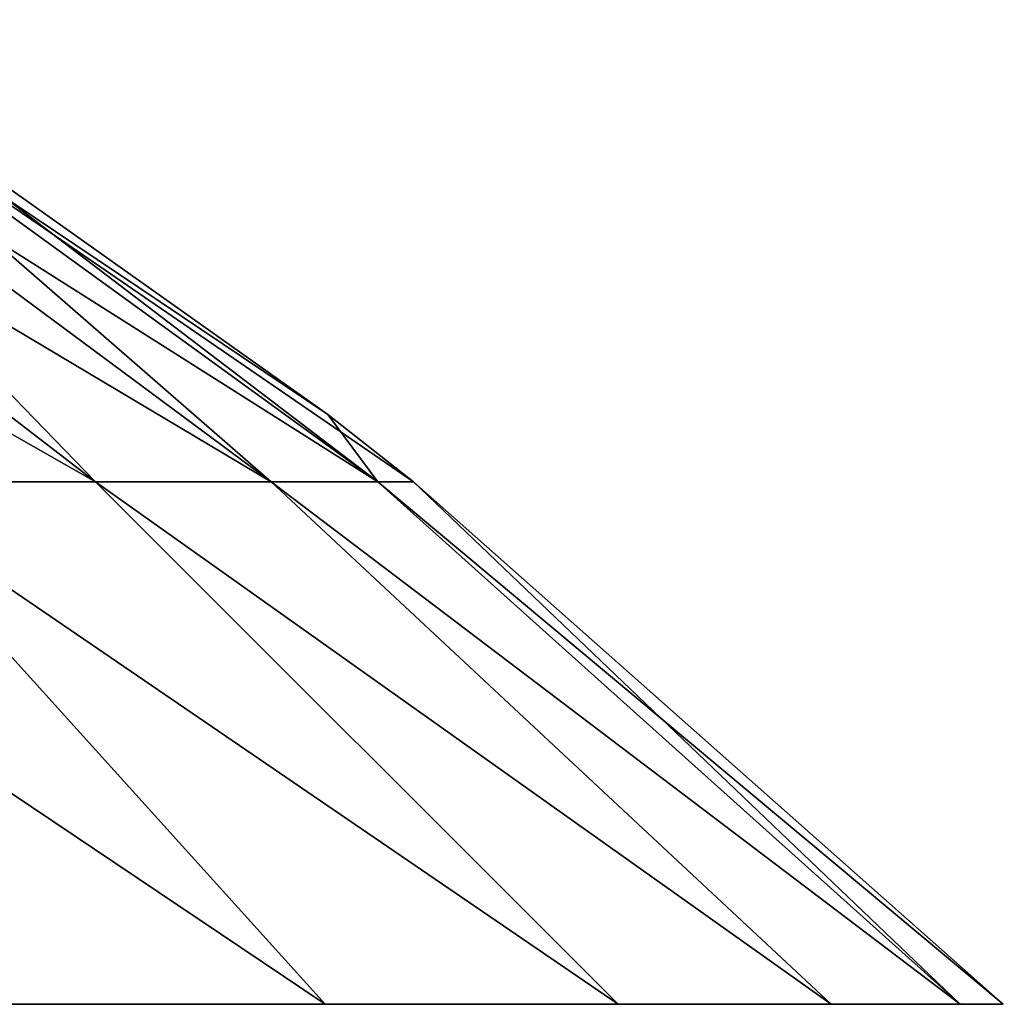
# Model space of a CAD drawing. Header units: millimetres. Extents: x -112 to 112, y -55 to 40.
# Tile 92 of 171: x -10.43 to -9.928, y 39.057 to 39.56. Entities that reach past the tile are written whole.
import ezdxf

# ---------------------------------------------------------------- set-up
doc = ezdxf.new("R2010")
doc.units = ezdxf.units.MM
doc.header["$LTSCALE"] = 52.148148
for name, color, linetype in [('107', 7, 'CONTINUOUS'), ('108', 7, 'CONTINUOUS'), ('113', 7, 'CONTINUOUS'), ('114', 7, 'CONTINUOUS')]:
    doc.layers.add(name, color=color, linetype=linetype)

msp = doc.modelspace()

# ---------------------------------------------------------------- linework, layer by layer
at = {"layer": '107', "color": 253, "linetype": 'Continuous', "true_color": 0x999999}
for points in [[(-10.51543, 39.32354, 13.88913), (-10.39159, 39.32354, 13.61397), (-10.80582, 39.55974, 13.73672), (-10.51543, 39.32354, 13.88913)], [(-10.80582, 39.55974, 13.73672), (-10.39159, 39.32354, 13.61397), (-10.69824, 39.55974, 13.49768), (-10.80582, 39.55974, 13.73672)], [(-10.69824, 39.55974, 13.49768), (-10.30183, 39.32354, 13.3259), (-10.62026, 39.55974, 13.24741), (-10.69824, 39.55974, 13.49768)], [(-10.39159, 39.32354, 13.61397), (-10.30183, 39.32354, 13.3259), (-10.69824, 39.55974, 13.49768), (-10.39159, 39.32354, 13.61397)], [(-10.62026, 39.55974, 13.24741), (-10.24744, 39.32354, 13.02911), (-10.57301, 39.55974, 12.98958), (-10.62026, 39.55974, 13.24741)], [(-10.30183, 39.32354, 13.3259), (-10.24744, 39.32354, 13.02911), (-10.62026, 39.55974, 13.24741), (-10.30183, 39.32354, 13.3259)], [(-10.57301, 39.55974, 12.98958), (-10.27292, 39.358, 12.72792), (-10.55718, 39.55974, 12.72792), (-10.57301, 39.55974, 12.98958)], [(-10.22922, 39.32354, 12.72792), (-10.27292, 39.358, 12.72792), (-10.57301, 39.55974, 12.98958), (-10.22922, 39.32354, 12.72792)], [(-10.24744, 39.32354, 13.02911), (-10.22922, 39.32354, 12.72792), (-10.57301, 39.55974, 12.98958), (-10.24744, 39.32354, 13.02911)], [(-10.46267, 39.05657, 14.37372), (-10.27426, 39.05657, 14.07683), (-10.67153, 39.32354, 14.14735), (-10.46267, 39.05657, 14.37372)], [(-10.67153, 39.32354, 14.14735), (-10.27426, 39.05657, 14.07683), (-10.51543, 39.32354, 13.88913), (-10.67153, 39.32354, 14.14735)], [(-10.27426, 39.05657, 14.07683), (-10.12455, 39.05657, 13.75867), (-10.51543, 39.32354, 13.88913), (-10.27426, 39.05657, 14.07683)], [(-10.51543, 39.32354, 13.88913), (-10.12455, 39.05657, 13.75867), (-10.39159, 39.32354, 13.61397), (-10.51543, 39.32354, 13.88913)], [(-10.12455, 39.05657, 13.75867), (-10.01589, 39.05657, 13.42425), (-10.39159, 39.32354, 13.61397), (-10.12455, 39.05657, 13.75867)], [(-10.39159, 39.32354, 13.61397), (-10.01589, 39.05657, 13.42425), (-10.30183, 39.32354, 13.3259), (-10.39159, 39.32354, 13.61397)], [(-10.01589, 39.05657, 13.42425), (-9.95, 39.05657, 13.07886), (-10.30183, 39.32354, 13.3259), (-10.01589, 39.05657, 13.42425)], [(-10.30183, 39.32354, 13.3259), (-9.95, 39.05657, 13.07886), (-10.24744, 39.32354, 13.02911), (-10.30183, 39.32354, 13.3259)], [(-9.95, 39.05657, 13.07886), (-9.92792, 39.05657, 12.72792), (-10.24744, 39.32354, 13.02911), (-9.95, 39.05657, 13.07886)], [(-10.24744, 39.32354, 13.02911), (-9.92792, 39.05657, 12.72792), (-10.22922, 39.32354, 12.72792), (-10.24744, 39.32354, 13.02911)]]:
    msp.add_3dface(points, dxfattribs=at)
at = {"layer": '108', "color": 253, "linetype": 'Continuous', "true_color": 0x999999}
for points in [[(-10.39159, 39.32354, 11.84187), (-10.51543, 39.32354, 11.56672), (-10.69824, 39.55974, 11.95817), (-10.39159, 39.32354, 11.84187)], [(-10.62026, 39.55974, 12.20843), (-10.39159, 39.32354, 11.84187), (-10.69824, 39.55974, 11.95817), (-10.62026, 39.55974, 12.20843)], [(-10.57301, 39.55974, 12.46627), (-10.30183, 39.32354, 12.12994), (-10.62026, 39.55974, 12.20843), (-10.57301, 39.55974, 12.46627)], [(-10.30183, 39.32354, 12.12994), (-10.39159, 39.32354, 11.84187), (-10.62026, 39.55974, 12.20843), (-10.30183, 39.32354, 12.12994)], [(-10.24744, 39.32354, 12.42674), (-10.30183, 39.32354, 12.12994), (-10.57301, 39.55974, 12.46627), (-10.24744, 39.32354, 12.42674)], [(-10.55718, 39.55974, 12.72792), (-10.24744, 39.32354, 12.42674), (-10.57301, 39.55974, 12.46627), (-10.55718, 39.55974, 12.72792)], [(-10.55718, 39.55974, 12.72792), (-10.27292, 39.358, 12.72792), (-10.24744, 39.32354, 12.42674), (-10.55718, 39.55974, 12.72792)], [(-10.27292, 39.358, 12.72792), (-10.22922, 39.32354, 12.72792), (-10.24744, 39.32354, 12.42674), (-10.27292, 39.358, 12.72792)], [(-10.51543, 39.32354, 11.56672), (-10.27426, 39.05657, 11.37901), (-10.67153, 39.32354, 11.3085), (-10.51543, 39.32354, 11.56672)], [(-10.27426, 39.05657, 11.37901), (-10.46267, 39.05657, 11.08212), (-10.67153, 39.32354, 11.3085), (-10.27426, 39.05657, 11.37901)], [(-10.12455, 39.05657, 11.69717), (-10.27426, 39.05657, 11.37901), (-10.51543, 39.32354, 11.56672), (-10.12455, 39.05657, 11.69717)], [(-10.39159, 39.32354, 11.84187), (-10.12455, 39.05657, 11.69717), (-10.51543, 39.32354, 11.56672), (-10.39159, 39.32354, 11.84187)], [(-10.01589, 39.05657, 12.03159), (-10.12455, 39.05657, 11.69717), (-10.39159, 39.32354, 11.84187), (-10.01589, 39.05657, 12.03159)], [(-10.30183, 39.32354, 12.12994), (-10.01589, 39.05657, 12.03159), (-10.39159, 39.32354, 11.84187), (-10.30183, 39.32354, 12.12994)], [(-9.95, 39.05657, 12.37699), (-10.01589, 39.05657, 12.03159), (-10.30183, 39.32354, 12.12994), (-9.95, 39.05657, 12.37699)], [(-10.24744, 39.32354, 12.42674), (-9.95, 39.05657, 12.37699), (-10.30183, 39.32354, 12.12994), (-10.24744, 39.32354, 12.42674)], [(-10.22922, 39.32354, 12.72792), (-9.95, 39.05657, 12.37699), (-10.24744, 39.32354, 12.42674), (-10.22922, 39.32354, 12.72792)], [(-10.22922, 39.32354, 12.72792), (-9.92792, 39.05657, 12.72792), (-9.95, 39.05657, 12.37699), (-10.22922, 39.32354, 12.72792)]]:
    msp.add_3dface(points, dxfattribs=at)
at = {"layer": '113', "color": 253, "linetype": 'Continuous', "true_color": 0x999999}
for points in [[(-10.51543, 39.32354, -11.56672), (-10.39159, 39.32354, -11.84187), (-10.80582, 39.55974, -11.71913), (-10.51543, 39.32354, -11.56672)], [(-10.80582, 39.55974, -11.71913), (-10.39159, 39.32354, -11.84187), (-10.69824, 39.55974, -11.95817), (-10.80582, 39.55974, -11.71913)], [(-10.39159, 39.32354, -11.84187), (-10.30183, 39.32354, -12.12994), (-10.69824, 39.55974, -11.95817), (-10.39159, 39.32354, -11.84187)], [(-10.69824, 39.55974, -11.95817), (-10.30183, 39.32354, -12.12994), (-10.62026, 39.55974, -12.20843), (-10.69824, 39.55974, -11.95817)], [(-10.30183, 39.32354, -12.12994), (-10.24744, 39.32354, -12.42674), (-10.62026, 39.55974, -12.20843), (-10.30183, 39.32354, -12.12994)], [(-10.62026, 39.55974, -12.20843), (-10.24744, 39.32354, -12.42674), (-10.57301, 39.55974, -12.46627), (-10.62026, 39.55974, -12.20843)], [(-10.57301, 39.55974, -12.46627), (-10.27292, 39.358, -12.72792), (-10.55718, 39.55974, -12.72792), (-10.57301, 39.55974, -12.46627)], [(-10.22922, 39.32354, -12.72792), (-10.27292, 39.358, -12.72792), (-10.57301, 39.55974, -12.46627), (-10.22922, 39.32354, -12.72792)], [(-10.24744, 39.32354, -12.42674), (-10.22922, 39.32354, -12.72792), (-10.57301, 39.55974, -12.46627), (-10.24744, 39.32354, -12.42674)], [(-10.67153, 39.32354, -11.3085), (-10.27426, 39.05657, -11.37901), (-10.51543, 39.32354, -11.56672), (-10.67153, 39.32354, -11.3085)], [(-10.46267, 39.05657, -11.08212), (-10.27426, 39.05657, -11.37901), (-10.67153, 39.32354, -11.3085), (-10.46267, 39.05657, -11.08212)], [(-10.51543, 39.32354, -11.56672), (-10.12455, 39.05657, -11.69717), (-10.39159, 39.32354, -11.84187), (-10.51543, 39.32354, -11.56672)], [(-10.27426, 39.05657, -11.37901), (-10.12455, 39.05657, -11.69717), (-10.51543, 39.32354, -11.56672), (-10.27426, 39.05657, -11.37901)], [(-10.39159, 39.32354, -11.84187), (-10.01589, 39.05657, -12.03159), (-10.30183, 39.32354, -12.12994), (-10.39159, 39.32354, -11.84187)], [(-10.12455, 39.05657, -11.69717), (-10.01589, 39.05657, -12.03159), (-10.39159, 39.32354, -11.84187), (-10.12455, 39.05657, -11.69717)], [(-10.30183, 39.32354, -12.12994), (-9.95, 39.05657, -12.37699), (-10.24744, 39.32354, -12.42674), (-10.30183, 39.32354, -12.12994)], [(-10.01589, 39.05657, -12.03159), (-9.95, 39.05657, -12.37699), (-10.30183, 39.32354, -12.12994), (-10.01589, 39.05657, -12.03159)], [(-10.24744, 39.32354, -12.42674), (-9.92792, 39.05657, -12.72792), (-10.22922, 39.32354, -12.72792), (-10.24744, 39.32354, -12.42674)], [(-9.95, 39.05657, -12.37699), (-9.92792, 39.05657, -12.72792), (-10.24744, 39.32354, -12.42674), (-9.95, 39.05657, -12.37699)]]:
    msp.add_3dface(points, dxfattribs=at)
at = {"layer": '114', "color": 253, "linetype": 'Continuous', "true_color": 0x999999}
for points in [[(-10.39159, 39.32354, -13.61397), (-10.51543, 39.32354, -13.88913), (-10.69824, 39.55974, -13.49768), (-10.39159, 39.32354, -13.61397)], [(-10.62026, 39.55974, -13.24741), (-10.39159, 39.32354, -13.61397), (-10.69824, 39.55974, -13.49768), (-10.62026, 39.55974, -13.24741)], [(-10.30183, 39.32354, -13.3259), (-10.39159, 39.32354, -13.61397), (-10.62026, 39.55974, -13.24741), (-10.30183, 39.32354, -13.3259)], [(-10.57301, 39.55974, -12.98958), (-10.30183, 39.32354, -13.3259), (-10.62026, 39.55974, -13.24741), (-10.57301, 39.55974, -12.98958)], [(-10.24744, 39.32354, -13.02911), (-10.30183, 39.32354, -13.3259), (-10.57301, 39.55974, -12.98958), (-10.24744, 39.32354, -13.02911)], [(-10.55718, 39.55974, -12.72792), (-10.24744, 39.32354, -13.02911), (-10.57301, 39.55974, -12.98958), (-10.55718, 39.55974, -12.72792)], [(-10.55718, 39.55974, -12.72792), (-10.27292, 39.358, -12.72792), (-10.24744, 39.32354, -13.02911), (-10.55718, 39.55974, -12.72792)], [(-10.27292, 39.358, -12.72792), (-10.22922, 39.32354, -12.72792), (-10.24744, 39.32354, -13.02911), (-10.27292, 39.358, -12.72792)], [(-10.27426, 39.05657, -14.07683), (-10.46267, 39.05657, -14.37372), (-10.67153, 39.32354, -14.14735), (-10.27426, 39.05657, -14.07683)], [(-10.51543, 39.32354, -13.88913), (-10.27426, 39.05657, -14.07683), (-10.67153, 39.32354, -14.14735), (-10.51543, 39.32354, -13.88913)], [(-10.12455, 39.05657, -13.75867), (-10.27426, 39.05657, -14.07683), (-10.51543, 39.32354, -13.88913), (-10.12455, 39.05657, -13.75867)], [(-10.39159, 39.32354, -13.61397), (-10.12455, 39.05657, -13.75867), (-10.51543, 39.32354, -13.88913), (-10.39159, 39.32354, -13.61397)], [(-10.30183, 39.32354, -13.3259), (-10.01589, 39.05657, -13.42425), (-10.39159, 39.32354, -13.61397), (-10.30183, 39.32354, -13.3259)], [(-10.01589, 39.05657, -13.42425), (-10.12455, 39.05657, -13.75867), (-10.39159, 39.32354, -13.61397), (-10.01589, 39.05657, -13.42425)], [(-10.24744, 39.32354, -13.02911), (-9.95, 39.05657, -13.07886), (-10.30183, 39.32354, -13.3259), (-10.24744, 39.32354, -13.02911)], [(-9.95, 39.05657, -13.07886), (-10.01589, 39.05657, -13.42425), (-10.30183, 39.32354, -13.3259), (-9.95, 39.05657, -13.07886)], [(-10.22922, 39.32354, -12.72792), (-9.95, 39.05657, -13.07886), (-10.24744, 39.32354, -13.02911), (-10.22922, 39.32354, -12.72792)], [(-10.22922, 39.32354, -12.72792), (-9.92792, 39.05657, -12.72792), (-9.95, 39.05657, -13.07886), (-10.22922, 39.32354, -12.72792)]]:
    msp.add_3dface(points, dxfattribs=at)

doc.saveas('drawing.dxf')
